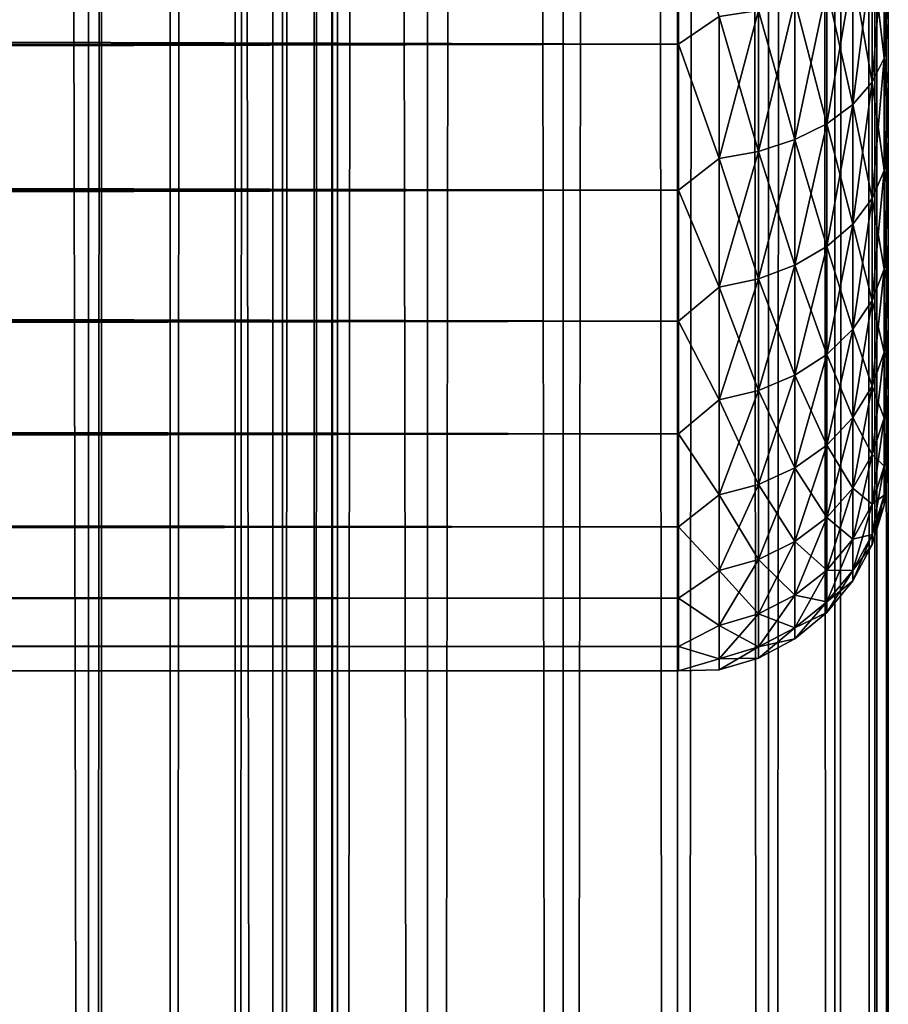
# Model space of a CAD drawing. Extents: x -265 to 265, y 0 to 1027.
# Tile 113 of 256: x 257 to 265, y 144 to 154. Entities that reach past the tile are written whole.
import ezdxf

# ---------------------------------------------------------------- set-up
doc = ezdxf.new("R2010")
doc.units = 0
doc.header["$LTSCALE"] = 41.718519
for name, color, linetype in [('103', 7, 'CONTINUOUS'), ('104', 7, 'CONTINUOUS'), ('49', 7, 'CONTINUOUS'), ('52', 7, 'CONTINUOUS'), ('56', 7, 'CONTINUOUS')]:
    doc.layers.add(name, color=color, linetype=linetype)

msp = doc.modelspace()

# ---------------------------------------------------------------- linework, layer by layer
at = {"layer": '103', "color": 7, "linetype": 'CONTINUOUS'}
for points in [[(255.7403, 1, 13.8582), (257.5, 1, 12.9904), (255.7403, 1019, 13.8582), (255.7403, 1, 13.8582)], [(255.7403, 1019, 13.8582), (257.5, 1, 12.9904), (257.5, 1019, 12.9904), (255.7403, 1019, 13.8582)], [(257.5, 1, 12.9904), (259.1314, 1, 11.9003), (257.5, 1019, 12.9904), (257.5, 1, 12.9904)], [(257.5, 1019, 12.9904), (259.1314, 1, 11.9003), (259.1314, 1019, 11.9003), (257.5, 1019, 12.9904)], [(259.1314, 1, 11.9003), (260.6066, 1, 10.6066), (259.1314, 1019, 11.9003), (259.1314, 1, 11.9003)], [(259.1314, 1019, 11.9003), (260.6066, 1, 10.6066), (260.6066, 1019, 10.6066), (259.1314, 1019, 11.9003)], [(260.6066, 1, 10.6066), (261.9003, 1, 9.1314), (260.6066, 1019, 10.6066), (260.6066, 1, 10.6066)], [(260.6066, 1019, 10.6066), (261.9003, 1, 9.1314), (261.9003, 1019, 9.1314), (260.6066, 1019, 10.6066)], [(261.9003, 1, 9.1314), (262.9904, 1, 7.5), (261.9003, 1019, 9.1314), (261.9003, 1, 9.1314)], [(261.9003, 1019, 9.1314), (262.9904, 1, 7.5), (262.9904, 1019, 7.5), (261.9003, 1019, 9.1314)], [(262.9904, 1, 7.5), (263.8582, 1, 5.7403), (262.9904, 1019, 7.5), (262.9904, 1, 7.5)], [(262.9904, 1019, 7.5), (263.8582, 1, 5.7403), (263.8582, 1019, 5.7403), (262.9904, 1019, 7.5)], [(263.8582, 1, 5.7403), (264.4889, 1, 3.8823), (263.8582, 1019, 5.7403), (263.8582, 1, 5.7403)], [(263.8582, 1019, 5.7403), (264.4889, 1, 3.8823), (264.4889, 1019, 3.8823), (263.8582, 1019, 5.7403)], [(264.4889, 1, 3.8823), (264.8717, 1, 1.9579), (264.4889, 1019, 3.8823), (264.4889, 1, 3.8823)], [(264.4889, 1019, 3.8823), (264.8717, 1, 1.9579), (264.8717, 1019, 1.9579), (264.4889, 1019, 3.8823)], [(264.8717, 1, 1.9579), (265, 1), (264.8717, 1019, 1.9579), (264.8717, 1, 1.9579)], [(264.8717, 1019, 1.9579), (265, 1), (265, 1019), (264.8717, 1019, 1.9579)]]:
    msp.add_3dface(points, dxfattribs=at)
at = {"layer": '104', "color": 7, "linetype": 'CONTINUOUS'}
for points in [[(260.6066, 1019, -10.6066), (260.6066, 1, -10.6066), (259.75, 20, -11.399), (260.6066, 1019, -10.6066)], [(259.75, 1000, -11.399), (260.6066, 1019, -10.6066), (259.75, 20, -11.399), (259.75, 1000, -11.399)], [(261.9003, 1, -9.1314), (260.6066, 1, -10.6066), (261.9003, 1019, -9.1314), (261.9003, 1, -9.1314)], [(261.9003, 1019, -9.1314), (260.6066, 1, -10.6066), (260.6066, 1019, -10.6066), (261.9003, 1019, -9.1314)], [(262.9904, 1, -7.5), (261.9003, 1, -9.1314), (262.9904, 1019, -7.5), (262.9904, 1, -7.5)], [(262.9904, 1019, -7.5), (261.9003, 1, -9.1314), (261.9003, 1019, -9.1314), (262.9904, 1019, -7.5)], [(263.8582, 1, -5.7403), (262.9904, 1, -7.5), (263.8582, 1019, -5.7403), (263.8582, 1, -5.7403)], [(263.8582, 1019, -5.7403), (262.9904, 1, -7.5), (262.9904, 1019, -7.5), (263.8582, 1019, -5.7403)], [(264.4889, 1, -3.8823), (263.8582, 1, -5.7403), (264.4889, 1019, -3.8823), (264.4889, 1, -3.8823)], [(264.4889, 1019, -3.8823), (263.8582, 1, -5.7403), (263.8582, 1019, -5.7403), (264.4889, 1019, -3.8823)], [(264.8717, 1, -1.9579), (264.4889, 1, -3.8823), (264.8717, 1019, -1.9579), (264.8717, 1, -1.9579)], [(264.8717, 1019, -1.9579), (264.4889, 1, -3.8823), (264.4889, 1019, -3.8823), (264.8717, 1019, -1.9579)], [(265, 1019), (265, 1), (264.8717, 1, -1.9579), (265, 1019)], [(265, 1019), (264.8717, 1, -1.9579), (264.8717, 1019, -1.9579), (265, 1019)], [(259.6951, 998.9668, -11.4457), (259.75, 1000, -11.399), (259.6951, 21.0333, -11.4457), (259.6951, 998.9668, -11.4457)], [(259.6951, 21.0333, -11.4457), (259.75, 1000, -11.399), (259.75, 20, -11.399), (259.6951, 21.0333, -11.4457)], [(259.525, 997.9175, -11.5877), (259.6951, 998.9668, -11.4457), (259.525, 22.0825, -11.5877), (259.525, 997.9175, -11.5877)], [(259.525, 22.0825, -11.5877), (259.6951, 998.9668, -11.4457), (259.6951, 21.0333, -11.4457), (259.525, 22.0825, -11.5877)], [(259.2244, 996.842, -11.8284), (259.525, 997.9175, -11.5877), (259.2244, 23.1581, -11.8284), (259.2244, 996.842, -11.8284)], [(259.2244, 23.1581, -11.8284), (259.525, 997.9175, -11.5877), (259.525, 22.0825, -11.5877), (259.2244, 23.1581, -11.8284)], [(258.7723, 995.7446, -12.1674), (259.2244, 996.842, -11.8284), (258.7723, 24.2554, -12.1674), (258.7723, 995.7446, -12.1674)], [(258.7723, 24.2554, -12.1674), (259.2244, 996.842, -11.8284), (259.2244, 23.1581, -11.8284), (258.7723, 24.2554, -12.1674)], [(258.1533, 994.6534, -12.5906), (258.7723, 995.7446, -12.1674), (258.1533, 25.3466, -12.5906), (258.1533, 994.6534, -12.5906)], [(258.1533, 25.3466, -12.5906), (258.7723, 995.7446, -12.1674), (258.7723, 24.2554, -12.1674), (258.1533, 25.3466, -12.5906)], [(257.3737, 993.621, -13.0625), (258.1533, 994.6534, -12.5906), (257.3737, 26.379, -13.0625), (257.3737, 993.621, -13.0625)], [(257.3737, 26.379, -13.0625), (258.1533, 994.6534, -12.5906), (258.1533, 25.3466, -12.5906), (257.3737, 26.379, -13.0625)], [(256.4613, 992.6984, -13.537), (257.3737, 993.621, -13.0625), (256.4613, 27.3016, -13.537), (256.4613, 992.6984, -13.537)], [(256.4613, 27.3016, -13.537), (257.3737, 993.621, -13.0625), (257.3737, 26.379, -13.0625), (256.4613, 27.3016, -13.537)]]:
    msp.add_3dface(points, dxfattribs=at)
at = {"layer": '49', "color": 7, "linetype": 'CONTINUOUS'}
for points in [[(265, 153.7076, 19.0943), (265, 154.3233, 18.6668), (265, 153.7076, 35.9057), (265, 153.7076, 19.0943)], [(265, 153.7076, 35.9057), (265, 154.3233, 18.6668), (265, 154.3233, 36.3332), (265, 153.7076, 35.9057)], [(265, 153.124, 19.5646), (265, 153.7076, 19.0943), (265, 153.124, 35.4354), (265, 153.124, 19.5646)], [(265, 153.124, 35.4354), (265, 153.7076, 19.0943), (265, 153.7076, 35.9057), (265, 153.124, 35.4354)], [(265, 152.5754, 20.0754), (265, 153.124, 19.5646), (265, 152.5754, 34.9246), (265, 152.5754, 20.0754)], [(265, 152.5754, 34.9246), (265, 153.124, 19.5646), (265, 153.124, 35.4354), (265, 152.5754, 34.9246)], [(265, 152.0646, 20.6239), (265, 152.5754, 20.0754), (265, 152.0646, 34.3761), (265, 152.0646, 20.6239)], [(265, 152.0646, 34.3761), (265, 152.5754, 20.0754), (265, 152.5754, 34.9246), (265, 152.0646, 34.3761)], [(265, 151.5943, 21.2076), (265, 152.0646, 20.6239), (265, 151.5943, 33.7924), (265, 151.5943, 21.2076)], [(265, 151.5943, 33.7924), (265, 152.0646, 20.6239), (265, 152.0646, 34.3761), (265, 151.5943, 33.7924)], [(265, 151.1669, 21.8232), (265, 151.5943, 21.2076), (265, 151.1669, 33.1768), (265, 151.1669, 21.8232)], [(265, 151.1669, 33.1768), (265, 151.5943, 21.2076), (265, 151.5943, 33.7924), (265, 151.1669, 33.1768)], [(265, 150.7844, 22.4679), (265, 151.1669, 21.8232), (265, 150.7844, 32.5321), (265, 150.7844, 22.4679)], [(265, 150.7844, 32.5321), (265, 151.1669, 21.8232), (265, 151.1669, 33.1768), (265, 150.7844, 32.5321)], [(265, 150.4489, 23.1381), (265, 150.7844, 22.4679), (265, 150.4489, 31.8619), (265, 150.4489, 23.1381)], [(265, 150.4489, 31.8619), (265, 150.7844, 22.4679), (265, 150.7844, 32.5321), (265, 150.4489, 31.8619)], [(265, 150.162, 23.8306), (265, 150.4489, 23.1381), (265, 150.162, 31.1694), (265, 150.162, 23.8306)], [(265, 150.162, 31.1694), (265, 150.4489, 23.1381), (265, 150.4489, 31.8619), (265, 150.162, 31.1694)], [(265, 149.9253, 24.5418), (265, 150.162, 23.8306), (265, 149.9253, 30.4582), (265, 149.9253, 24.5418)], [(265, 149.9253, 30.4582), (265, 150.162, 23.8306), (265, 150.162, 31.1694), (265, 149.9253, 30.4582)], [(265, 149.74, 25.2681), (265, 149.9253, 24.5418), (265, 149.74, 29.7319), (265, 149.74, 25.2681)], [(265, 149.74, 29.7319), (265, 149.9253, 24.5418), (265, 149.9253, 30.4582), (265, 149.74, 29.7319)], [(265, 149.6069, 26.0057), (265, 149.74, 25.2681), (265, 149.6069, 28.9943), (265, 149.6069, 26.0057)], [(265, 149.6069, 28.9943), (265, 149.74, 25.2681), (265, 149.74, 29.7319), (265, 149.6069, 28.9943)], [(265, 149.5268, 26.7509), (265, 149.6069, 26.0057), (265, 149.5268, 28.2491), (265, 149.5268, 26.7509)], [(265, 149.5268, 28.2491), (265, 149.6069, 26.0057), (265, 149.6069, 28.9943), (265, 149.5268, 28.2491)], [(265, 149.5, 27.5), (265, 149.5268, 26.7509), (265, 149.5268, 28.2491), (265, 149.5, 27.5)]]:
    msp.add_3dface(points, dxfattribs=at)
at = {"layer": '52', "color": 7, "linetype": 'CONTINUOUS'}
for points in [[(-263, 153.5052, 16.8198), (-263, 155.02, 16.0349), (263, 153.5052, 16.8198), (-263, 153.5052, 16.8198)], [(263, 153.5052, 16.8198), (-263, 155.02, 16.0349), (263, 155.02, 16.0349), (263, 153.5052, 16.8198)], [(-263, 155.02, 38.9651), (-263, 153.5052, 38.1802), (263, 155.02, 38.9651), (-263, 155.02, 38.9651)], [(263, 155.02, 38.9651), (-263, 153.5052, 38.1802), (263, 153.5052, 38.1802), (263, 155.02, 38.9651)], [(-263, 152.1114, 17.8036), (-263, 153.5052, 16.8198), (263, 152.1114, 17.8036), (-263, 152.1114, 17.8036)], [(263, 152.1114, 17.8036), (-263, 153.5052, 16.8198), (263, 153.5052, 16.8198), (263, 152.1114, 17.8036)], [(-263, 153.5052, 38.1802), (-263, 152.1114, 37.1964), (263, 153.5052, 38.1802), (-263, 153.5052, 38.1802)], [(263, 153.5052, 38.1802), (-263, 152.1114, 37.1964), (263, 152.1114, 37.1964), (263, 153.5052, 38.1802)], [(-263, 150.8646, 18.9681), (-263, 152.1114, 17.8036), (263, 150.8646, 18.9681), (-263, 150.8646, 18.9681)], [(263, 150.8646, 18.9681), (-263, 152.1114, 17.8036), (263, 152.1114, 17.8036), (263, 150.8646, 18.9681)], [(-263, 152.1114, 37.1964), (-263, 150.8646, 36.0319), (263, 152.1114, 37.1964), (-263, 152.1114, 37.1964)], [(263, 152.1114, 37.1964), (-263, 150.8646, 36.0319), (263, 150.8646, 36.0319), (263, 152.1114, 37.1964)], [(-263, 149.7879, 20.2915), (-263, 150.8646, 18.9681), (263, 149.7879, 20.2915), (-263, 149.7879, 20.2915)], [(263, 149.7879, 20.2915), (-263, 150.8646, 18.9681), (263, 150.8646, 18.9681), (263, 149.7879, 20.2915)], [(-263, 150.8646, 36.0319), (-263, 149.7879, 34.7085), (263, 150.8646, 36.0319), (-263, 150.8646, 36.0319)], [(263, 150.8646, 36.0319), (-263, 149.7879, 34.7085), (263, 149.7879, 34.7085), (263, 150.8646, 36.0319)], [(-263, 148.9014, 21.7492), (-263, 149.7879, 20.2915), (263, 148.9014, 21.7492), (-263, 148.9014, 21.7492)], [(263, 148.9014, 21.7492), (-263, 149.7879, 20.2915), (263, 149.7879, 20.2915), (263, 148.9014, 21.7492)], [(-263, 149.7879, 34.7085), (-263, 148.9014, 33.2508), (263, 149.7879, 34.7085), (-263, 149.7879, 34.7085)], [(263, 149.7879, 34.7085), (-263, 148.9014, 33.2508), (263, 148.9014, 33.2508), (263, 149.7879, 34.7085)], [(-263, 148.2217, 23.314), (-263, 148.9014, 21.7492), (263, 148.2217, 23.314), (-263, 148.2217, 23.314)], [(263, 148.2217, 23.314), (-263, 148.9014, 21.7492), (263, 148.9014, 21.7492), (263, 148.2217, 23.314)], [(-263, 148.9014, 33.2508), (-263, 148.2217, 31.686), (263, 148.9014, 33.2508), (-263, 148.9014, 33.2508)], [(263, 148.9014, 33.2508), (-263, 148.2217, 31.686), (263, 148.2217, 31.686), (263, 148.9014, 33.2508)], [(-263, 147.7614, 24.9568), (-263, 148.2217, 23.314), (263, 147.7614, 24.9568), (-263, 147.7614, 24.9568)], [(263, 147.7614, 24.9568), (-263, 148.2217, 23.314), (263, 148.2217, 23.314), (263, 147.7614, 24.9568)], [(-263, 148.2217, 31.686), (-263, 147.7614, 30.0432), (263, 148.2217, 31.686), (-263, 148.2217, 31.686)], [(263, 148.2217, 31.686), (-263, 147.7614, 30.0432), (263, 147.7614, 30.0432), (263, 148.2217, 31.686)], [(-263, 147.5291, 26.647), (-263, 147.7614, 24.9568), (263, 147.5291, 26.647), (-263, 147.5291, 26.647)], [(263, 147.5291, 26.647), (-263, 147.7614, 24.9568), (263, 147.7614, 24.9568), (263, 147.5291, 26.647)], [(-263, 147.7614, 30.0432), (-263, 147.5291, 28.353), (263, 147.7614, 30.0432), (-263, 147.7614, 30.0432)], [(263, 147.7614, 30.0432), (-263, 147.5291, 28.353), (263, 147.5291, 28.353), (263, 147.7614, 30.0432)], [(-263, 147.5291, 28.353), (-263, 147.5291, 26.647), (263, 147.5291, 28.353), (-263, 147.5291, 28.353)], [(263, 147.5291, 28.353), (-263, 147.5291, 26.647), (263, 147.5291, 26.647), (263, 147.5291, 28.353)]]:
    msp.add_3dface(points, dxfattribs=at)
at = {"layer": '56', "color": 7, "linetype": 'CONTINUOUS'}
for points in [[(263, 155.02, 38.9651), (263, 153.5052, 38.1802), (263.3879, 153.769, 38.2924), (263, 155.02, 38.9651)], [(263, 153.5052, 16.8198), (263, 155.02, 16.0349), (263.3879, 153.769, 16.7076), (263, 153.5052, 16.8198)], [(264.9616, 154.5549, 18.0688), (264.9616, 153.3705, 18.8602), (264.8476, 154.3671, 17.7436), (264.9616, 154.5549, 18.0688)], [(264.9616, 153.3705, 36.1398), (264.9616, 154.5549, 36.9312), (264.8476, 153.1419, 36.4377), (264.9616, 153.3705, 36.1398)], [(264.8476, 153.1419, 36.4377), (264.9616, 154.5549, 36.9312), (264.8476, 154.3671, 37.2564), (264.8476, 153.1419, 36.4377)], [(265, 154.3233, 18.6668), (265, 153.7076, 19.0943), (264.9616, 154.5549, 18.0688), (265, 154.3233, 18.6668)], [(264.9616, 154.5549, 18.0688), (265, 153.7076, 19.0943), (264.9616, 153.3705, 18.8602), (264.9616, 154.5549, 18.0688)], [(264.9616, 153.3705, 36.1398), (265, 154.3233, 36.3332), (264.9616, 154.5549, 36.9312), (264.9616, 153.3705, 36.1398)], [(264.8476, 154.3671, 17.7436), (264.8476, 153.1419, 18.5623), (264.6625, 154.1941, 17.4439), (264.8476, 154.3671, 17.7436)], [(264.8476, 153.1419, 36.4377), (264.8476, 154.3671, 37.2564), (264.6625, 152.9312, 36.7123), (264.8476, 153.1419, 36.4377)], [(264.6625, 152.9312, 36.7123), (264.8476, 154.3671, 37.2564), (264.6625, 154.1941, 37.5561), (264.6625, 152.9312, 36.7123)], [(264.8476, 154.3671, 17.7436), (264.9616, 153.3705, 18.8602), (264.8476, 153.1419, 18.5623), (264.8476, 154.3671, 17.7436)], [(265, 153.7076, 35.9057), (265, 154.3233, 36.3332), (264.9616, 153.3705, 36.1398), (265, 153.7076, 35.9057)], [(264.6625, 154.1941, 17.4439), (264.6625, 152.9312, 18.2877), (264.4134, 154.0425, 17.1813), (264.6625, 154.1941, 17.4439)], [(264.6625, 152.9312, 36.7123), (264.6625, 154.1941, 37.5561), (264.4134, 152.7466, 36.9528), (264.6625, 152.9312, 36.7123)], [(264.4134, 152.7466, 36.9528), (264.6625, 154.1941, 37.5561), (264.4134, 154.0425, 37.8187), (264.4134, 152.7466, 36.9528)], [(264.6625, 154.1941, 17.4439), (264.8476, 153.1419, 18.5623), (264.6625, 152.9312, 18.2877), (264.6625, 154.1941, 17.4439)], [(264.4134, 154.0425, 17.1813), (264.4134, 152.7466, 18.0472), (264.1098, 153.9181, 16.9658), (264.4134, 154.0425, 17.1813)], [(264.4134, 152.7466, 36.9528), (264.4134, 154.0425, 37.8187), (264.1098, 152.5951, 37.1502), (264.4134, 152.7466, 36.9528)], [(264.1098, 152.5951, 37.1502), (264.4134, 154.0425, 37.8187), (264.1098, 153.9181, 38.0342), (264.1098, 152.5951, 37.1502)], [(264.4134, 154.0425, 17.1813), (264.6625, 152.9312, 18.2877), (264.4134, 152.7466, 18.0472), (264.4134, 154.0425, 17.1813)], [(264.1098, 153.9181, 16.9658), (264.1098, 152.5951, 17.8498), (263.7636, 153.8257, 16.8059), (264.1098, 153.9181, 16.9658)], [(264.1098, 152.5951, 37.1502), (264.1098, 153.9181, 38.0342), (263.7636, 152.4827, 37.2967), (264.1098, 152.5951, 37.1502)], [(263.7636, 152.4827, 37.2967), (264.1098, 153.9181, 38.0342), (263.7636, 153.8257, 38.1941), (263.7636, 152.4827, 37.2967)], [(264.1098, 153.9181, 16.9658), (264.4134, 152.7466, 18.0472), (264.1098, 152.5951, 17.8498), (264.1098, 153.9181, 16.9658)], [(263.7636, 153.8257, 16.8059), (263.7636, 152.4827, 17.7033), (263.3879, 153.769, 16.7076), (263.7636, 153.8257, 16.8059)], [(263.7636, 152.4827, 37.2967), (263.7636, 153.8257, 38.1941), (263.3879, 152.4136, 37.3868), (263.7636, 152.4827, 37.2967)], [(263.3879, 152.4136, 37.3868), (263.7636, 153.8257, 38.1941), (263.3879, 153.769, 38.2924), (263.3879, 152.4136, 37.3868)], [(263.7636, 153.8257, 16.8059), (264.1098, 152.5951, 17.8498), (263.7636, 152.4827, 17.7033), (263.7636, 153.8257, 16.8059)], [(263, 153.5052, 38.1802), (263.3879, 152.4136, 37.3868), (263.3879, 153.769, 38.2924), (263, 153.5052, 38.1802)], [(263, 153.5052, 16.8198), (263.3879, 153.769, 16.7076), (263.3879, 152.4136, 17.6132), (263, 153.5052, 16.8198)], [(263.3879, 153.769, 16.7076), (263.7636, 152.4827, 17.7033), (263.3879, 152.4136, 17.6132), (263.3879, 153.769, 16.7076)], [(265, 153.7076, 19.0943), (265, 153.124, 19.5646), (264.9616, 153.3705, 18.8602), (265, 153.7076, 19.0943)], [(265, 153.124, 35.4354), (265, 153.7076, 35.9057), (264.9616, 153.3705, 36.1398), (265, 153.124, 35.4354)], [(263, 153.5052, 38.1802), (263, 152.1114, 37.1964), (263.3879, 152.4136, 37.3868), (263, 153.5052, 38.1802)], [(263, 152.1114, 17.8036), (263, 153.5052, 16.8198), (263.3879, 152.4136, 17.6132), (263, 152.1114, 17.8036)], [(264.9616, 153.3705, 18.8602), (264.9616, 152.2995, 19.7995), (264.8476, 153.1419, 18.5623), (264.9616, 153.3705, 18.8602)], [(264.9616, 152.2995, 35.2005), (264.9616, 153.3705, 36.1398), (264.8476, 152.0339, 35.4661), (264.9616, 152.2995, 35.2005)], [(264.8476, 152.0339, 35.4661), (264.9616, 153.3705, 36.1398), (264.8476, 153.1419, 36.4377), (264.8476, 152.0339, 35.4661)], [(265, 153.124, 19.5646), (265, 152.5754, 20.0754), (264.9616, 153.3705, 18.8602), (265, 153.124, 19.5646)], [(264.9616, 153.3705, 18.8602), (265, 152.5754, 20.0754), (264.9616, 152.2995, 19.7995), (264.9616, 153.3705, 18.8602)], [(264.9616, 152.2995, 35.2005), (265, 153.124, 35.4354), (264.9616, 153.3705, 36.1398), (264.9616, 152.2995, 35.2005)], [(264.8476, 153.1419, 18.5623), (264.8476, 152.0339, 19.5339), (264.6625, 152.9312, 18.2877), (264.8476, 153.1419, 18.5623)], [(264.8476, 152.0339, 35.4661), (264.8476, 153.1419, 36.4377), (264.6625, 151.7892, 35.7108), (264.8476, 152.0339, 35.4661)], [(264.6625, 151.7892, 35.7108), (264.8476, 153.1419, 36.4377), (264.6625, 152.9312, 36.7123), (264.6625, 151.7892, 35.7108)], [(264.8476, 153.1419, 18.5623), (264.9616, 152.2995, 19.7995), (264.8476, 152.0339, 19.5339), (264.8476, 153.1419, 18.5623)], [(265, 152.5754, 34.9246), (265, 153.124, 35.4354), (264.9616, 152.2995, 35.2005), (265, 152.5754, 34.9246)], [(264.6625, 152.9312, 18.2877), (264.6625, 151.7892, 19.2892), (264.4134, 152.7466, 18.0472), (264.6625, 152.9312, 18.2877)], [(264.6625, 151.7892, 35.7108), (264.6625, 152.9312, 36.7123), (264.4134, 151.5748, 35.9252), (264.6625, 151.7892, 35.7108)], [(264.4134, 151.5748, 35.9252), (264.6625, 152.9312, 36.7123), (264.4134, 152.7466, 36.9528), (264.4134, 151.5748, 35.9252)], [(264.6625, 152.9312, 18.2877), (264.8476, 152.0339, 19.5339), (264.6625, 151.7892, 19.2892), (264.6625, 152.9312, 18.2877)], [(264.4134, 152.7466, 18.0472), (264.4134, 151.5748, 19.0748), (264.1098, 152.5951, 17.8498), (264.4134, 152.7466, 18.0472)], [(264.4134, 151.5748, 35.9252), (264.4134, 152.7466, 36.9528), (264.1098, 151.3989, 36.1011), (264.4134, 151.5748, 35.9252)], [(264.1098, 151.3989, 36.1011), (264.4134, 152.7466, 36.9528), (264.1098, 152.5951, 37.1502), (264.1098, 151.3989, 36.1011)], [(264.4134, 152.7466, 18.0472), (264.6625, 151.7892, 19.2892), (264.4134, 151.5748, 19.0748), (264.4134, 152.7466, 18.0472)], [(264.1098, 152.5951, 17.8498), (264.1098, 151.3989, 18.8989), (263.7636, 152.4827, 17.7033), (264.1098, 152.5951, 17.8498)], [(264.1098, 151.3989, 36.1011), (264.1098, 152.5951, 37.1502), (263.7636, 151.2683, 36.2317), (264.1098, 151.3989, 36.1011)], [(263.7636, 151.2683, 36.2317), (264.1098, 152.5951, 37.1502), (263.7636, 152.4827, 37.2967), (263.7636, 151.2683, 36.2317)], [(264.1098, 152.5951, 17.8498), (264.4134, 151.5748, 19.0748), (264.1098, 151.3989, 18.8989), (264.1098, 152.5951, 17.8498)], [(265, 152.5754, 20.0754), (265, 152.0646, 20.6239), (264.9616, 152.2995, 19.7995), (265, 152.5754, 20.0754)], [(265, 152.0646, 34.3761), (265, 152.5754, 34.9246), (264.9616, 151.3602, 34.1295), (265, 152.0646, 34.3761)], [(264.9616, 151.3602, 34.1295), (265, 152.5754, 34.9246), (264.9616, 152.2995, 35.2005), (264.9616, 151.3602, 34.1295)], [(263.7636, 152.4827, 17.7033), (263.7636, 151.2683, 18.7683), (263.3879, 152.4136, 17.6132), (263.7636, 152.4827, 17.7033)], [(263.7636, 151.2683, 36.2317), (263.7636, 152.4827, 37.2967), (263.3879, 151.188, 36.312), (263.7636, 151.2683, 36.2317)], [(263.3879, 151.188, 36.312), (263.7636, 152.4827, 37.2967), (263.3879, 152.4136, 37.3868), (263.3879, 151.188, 36.312)], [(263.7636, 152.4827, 17.7033), (264.1098, 151.3989, 18.8989), (263.7636, 151.2683, 18.7683), (263.7636, 152.4827, 17.7033)], [(263, 152.1114, 37.1964), (263.3879, 151.188, 36.312), (263.3879, 152.4136, 37.3868), (263, 152.1114, 37.1964)], [(263, 152.1114, 17.8036), (263.3879, 152.4136, 17.6132), (263.3879, 151.188, 18.688), (263, 152.1114, 17.8036)], [(263.3879, 152.4136, 17.6132), (263.7636, 151.2683, 18.7683), (263.3879, 151.188, 18.688), (263.3879, 152.4136, 17.6132)], [(264.9616, 152.2995, 19.7995), (264.9616, 151.3602, 20.8705), (264.8476, 152.0339, 19.5339), (264.9616, 152.2995, 19.7995)], [(264.9616, 151.3602, 34.1295), (264.9616, 152.2995, 35.2005), (264.8476, 151.0623, 34.3581), (264.9616, 151.3602, 34.1295)], [(264.8476, 151.0623, 34.3581), (264.9616, 152.2995, 35.2005), (264.8476, 152.0339, 35.4661), (264.8476, 151.0623, 34.3581)], [(264.9616, 152.2995, 19.7995), (265, 152.0646, 20.6239), (264.9616, 151.3602, 20.8705), (264.9616, 152.2995, 19.7995)], [(263, 152.1114, 37.1964), (263, 150.8646, 36.0319), (263.3879, 151.188, 36.312), (263, 152.1114, 37.1964)], [(263, 150.8646, 18.9681), (263, 152.1114, 17.8036), (263.3879, 151.188, 18.688), (263, 150.8646, 18.9681)], [(264.8476, 152.0339, 19.5339), (264.8476, 151.0623, 20.6419), (264.6625, 151.7892, 19.2892), (264.8476, 152.0339, 19.5339)], [(264.8476, 151.0623, 34.3581), (264.8476, 152.0339, 35.4661), (264.6625, 150.7877, 34.5688), (264.8476, 151.0623, 34.3581)], [(264.6625, 150.7877, 34.5688), (264.8476, 152.0339, 35.4661), (264.6625, 151.7892, 35.7108), (264.6625, 150.7877, 34.5688)], [(264.8476, 152.0339, 19.5339), (264.9616, 151.3602, 20.8705), (264.8476, 151.0623, 20.6419), (264.8476, 152.0339, 19.5339)], [(265, 152.0646, 20.6239), (265, 151.5943, 21.2076), (264.9616, 151.3602, 20.8705), (265, 152.0646, 20.6239)], [(265, 151.5943, 33.7924), (265, 152.0646, 34.3761), (264.9616, 151.3602, 34.1295), (265, 151.5943, 33.7924)], [(264.6625, 151.7892, 19.2892), (264.6625, 150.7877, 20.4312), (264.4134, 151.5748, 19.0748), (264.6625, 151.7892, 19.2892)], [(264.6625, 150.7877, 34.5688), (264.6625, 151.7892, 35.7108), (264.4134, 150.5472, 34.7534), (264.6625, 150.7877, 34.5688)], [(264.4134, 150.5472, 34.7534), (264.6625, 151.7892, 35.7108), (264.4134, 151.5748, 35.9252), (264.4134, 150.5472, 34.7534)], [(264.6625, 151.7892, 19.2892), (264.8476, 151.0623, 20.6419), (264.6625, 150.7877, 20.4312), (264.6625, 151.7892, 19.2892)], [(264.4134, 151.5748, 19.0748), (264.4134, 150.5472, 20.2466), (264.1098, 151.3989, 18.8989), (264.4134, 151.5748, 19.0748)], [(264.4134, 150.5472, 34.7534), (264.4134, 151.5748, 35.9252), (264.1098, 150.3498, 34.9049), (264.4134, 150.5472, 34.7534)], [(264.1098, 150.3498, 34.9049), (264.4134, 151.5748, 35.9252), (264.1098, 151.3989, 36.1011), (264.1098, 150.3498, 34.9049)], [(264.4134, 151.5748, 19.0748), (264.6625, 150.7877, 20.4312), (264.4134, 150.5472, 20.2466), (264.4134, 151.5748, 19.0748)], [(265, 151.5943, 21.2076), (265, 151.1669, 21.8232), (264.9616, 151.3602, 20.8705), (265, 151.5943, 21.2076)], [(265, 151.1669, 33.1768), (265, 151.5943, 33.7924), (264.9616, 150.5688, 32.9451), (265, 151.1669, 33.1768)], [(264.9616, 150.5688, 32.9451), (265, 151.5943, 33.7924), (264.9616, 151.3602, 34.1295), (264.9616, 150.5688, 32.9451)], [(264.1098, 151.3989, 18.8989), (264.1098, 150.3498, 20.0951), (263.7636, 151.2683, 18.7683), (264.1098, 151.3989, 18.8989)], [(264.1098, 150.3498, 34.9049), (264.1098, 151.3989, 36.1011), (263.7636, 150.2033, 35.0173), (264.1098, 150.3498, 34.9049)], [(263.7636, 150.2033, 35.0173), (264.1098, 151.3989, 36.1011), (263.7636, 151.2683, 36.2317), (263.7636, 150.2033, 35.0173)], [(264.1098, 151.3989, 18.8989), (264.4134, 150.5472, 20.2466), (264.1098, 150.3498, 20.0951), (264.1098, 151.3989, 18.8989)], [(264.9616, 151.3602, 20.8705), (264.9616, 150.5688, 22.0549), (264.8476, 151.0623, 20.6419), (264.9616, 151.3602, 20.8705)], [(264.9616, 150.5688, 32.9451), (264.9616, 151.3602, 34.1295), (264.8476, 150.2436, 33.1329), (264.9616, 150.5688, 32.9451)], [(264.8476, 150.2436, 33.1329), (264.9616, 151.3602, 34.1295), (264.8476, 151.0623, 34.3581), (264.8476, 150.2436, 33.1329)], [(264.9616, 151.3602, 20.8705), (265, 151.1669, 21.8232), (264.9616, 150.5688, 22.0549), (264.9616, 151.3602, 20.8705)], [(263.7636, 151.2683, 18.7683), (263.7636, 150.2033, 19.9827), (263.3879, 151.188, 18.688), (263.7636, 151.2683, 18.7683)], [(263.7636, 150.2033, 35.0173), (263.7636, 151.2683, 36.2317), (263.3879, 150.1132, 35.0864), (263.7636, 150.2033, 35.0173)], [(263.3879, 150.1132, 35.0864), (263.7636, 151.2683, 36.2317), (263.3879, 151.188, 36.312), (263.3879, 150.1132, 35.0864)], [(263.7636, 151.2683, 18.7683), (264.1098, 150.3498, 20.0951), (263.7636, 150.2033, 19.9827), (263.7636, 151.2683, 18.7683)], [(263, 150.8646, 36.0319), (263.3879, 150.1132, 35.0864), (263.3879, 151.188, 36.312), (263, 150.8646, 36.0319)], [(263, 150.8646, 18.9681), (263.3879, 151.188, 18.688), (263.3879, 150.1132, 19.9136), (263, 150.8646, 18.9681)], [(263.3879, 151.188, 18.688), (263.7636, 150.2033, 19.9827), (263.3879, 150.1132, 19.9136), (263.3879, 151.188, 18.688)], [(265, 151.1669, 21.8232), (265, 150.7844, 22.4679), (264.9616, 150.5688, 22.0549), (265, 151.1669, 21.8232)], [(265, 150.7844, 32.5321), (265, 151.1669, 33.1768), (264.9616, 150.5688, 32.9451), (265, 150.7844, 32.5321)], [(264.8476, 151.0623, 20.6419), (264.8476, 150.2436, 21.8671), (264.6625, 150.7877, 20.4312), (264.8476, 151.0623, 20.6419)], [(264.8476, 150.2436, 33.1329), (264.8476, 151.0623, 34.3581), (264.6625, 149.9439, 33.3059), (264.8476, 150.2436, 33.1329)], [(264.6625, 149.9439, 33.3059), (264.8476, 151.0623, 34.3581), (264.6625, 150.7877, 34.5688), (264.6625, 149.9439, 33.3059)], [(264.8476, 151.0623, 20.6419), (264.9616, 150.5688, 22.0549), (264.8476, 150.2436, 21.8671), (264.8476, 151.0623, 20.6419)], [(263, 150.8646, 36.0319), (263, 149.7879, 34.7085), (263.3879, 150.1132, 35.0864), (263, 150.8646, 36.0319)], [(263, 149.7879, 20.2915), (263, 150.8646, 18.9681), (263.3879, 150.1132, 19.9136), (263, 149.7879, 20.2915)], [(264.6625, 150.7877, 20.4312), (264.6625, 149.9439, 21.6941), (264.4134, 150.5472, 20.2466), (264.6625, 150.7877, 20.4312)], [(264.6625, 149.9439, 33.3059), (264.6625, 150.7877, 34.5688), (264.4134, 149.6813, 33.4575), (264.6625, 149.9439, 33.3059)], [(264.4134, 149.6813, 33.4575), (264.6625, 150.7877, 34.5688), (264.4134, 150.5472, 34.7534), (264.4134, 149.6813, 33.4575)], [(264.6625, 150.7877, 20.4312), (264.8476, 150.2436, 21.8671), (264.6625, 149.9439, 21.6941), (264.6625, 150.7877, 20.4312)], [(265, 150.7844, 22.4679), (265, 150.4489, 23.1381), (264.9616, 150.5688, 22.0549), (265, 150.7844, 22.4679)], [(265, 150.4489, 31.8619), (265, 150.7844, 32.5321), (264.9616, 149.9388, 31.6675), (265, 150.4489, 31.8619)], [(264.9616, 149.9388, 31.6675), (265, 150.7844, 32.5321), (264.9616, 150.5688, 32.9451), (264.9616, 149.9388, 31.6675)], [(264.4134, 150.5472, 20.2466), (264.4134, 149.6813, 21.5425), (264.1098, 150.3498, 20.0951), (264.4134, 150.5472, 20.2466)], [(264.4134, 149.6813, 33.4575), (264.4134, 150.5472, 34.7534), (264.1098, 149.4658, 33.5819), (264.4134, 149.6813, 33.4575)], [(264.1098, 149.4658, 33.5819), (264.4134, 150.5472, 34.7534), (264.1098, 150.3498, 34.9049), (264.1098, 149.4658, 33.5819)], [(264.4134, 150.5472, 20.2466), (264.6625, 149.9439, 21.6941), (264.4134, 149.6813, 21.5425), (264.4134, 150.5472, 20.2466)], [(264.9616, 150.5688, 22.0549), (264.9616, 149.9388, 23.3325), (264.8476, 150.2436, 21.8671), (264.9616, 150.5688, 22.0549)], [(264.9616, 149.9388, 31.6675), (264.9616, 150.5688, 32.9451), (264.8476, 149.5918, 31.8112), (264.9616, 149.9388, 31.6675)], [(264.8476, 149.5918, 31.8112), (264.9616, 150.5688, 32.9451), (264.8476, 150.2436, 33.1329), (264.8476, 149.5918, 31.8112)], [(264.9616, 150.5688, 22.0549), (265, 150.4489, 23.1381), (264.9616, 149.9388, 23.3325), (264.9616, 150.5688, 22.0549)], [(265, 150.4489, 23.1381), (265, 150.162, 23.8306), (264.9616, 149.9388, 23.3325), (265, 150.4489, 23.1381)], [(265, 150.162, 31.1694), (265, 150.4489, 31.8619), (264.9616, 149.9388, 31.6675), (265, 150.162, 31.1694)], [(264.1098, 150.3498, 20.0951), (264.1098, 149.4658, 21.4181), (263.7636, 150.2033, 19.9827), (264.1098, 150.3498, 20.0951)], [(264.1098, 149.4658, 33.5819), (264.1098, 150.3498, 34.9049), (263.7636, 149.3059, 33.6743), (264.1098, 149.4658, 33.5819)], [(263.7636, 149.3059, 33.6743), (264.1098, 150.3498, 34.9049), (263.7636, 150.2033, 35.0173), (263.7636, 149.3059, 33.6743)], [(264.1098, 150.3498, 20.0951), (264.4134, 149.6813, 21.5425), (264.1098, 149.4658, 21.4181), (264.1098, 150.3498, 20.0951)], [(264.8476, 150.2436, 21.8671), (264.8476, 149.5918, 23.1888), (264.6625, 149.9439, 21.6941), (264.8476, 150.2436, 21.8671)], [(264.8476, 149.5918, 31.8112), (264.8476, 150.2436, 33.1329), (264.6625, 149.2721, 31.9436), (264.8476, 149.5918, 31.8112)], [(264.6625, 149.2721, 31.9436), (264.8476, 150.2436, 33.1329), (264.6625, 149.9439, 33.3059), (264.6625, 149.2721, 31.9436)], [(264.8476, 150.2436, 21.8671), (264.9616, 149.9388, 23.3325), (264.8476, 149.5918, 23.1888), (264.8476, 150.2436, 21.8671)], [(263.7636, 150.2033, 19.9827), (263.7636, 149.3059, 21.3257), (263.3879, 150.1132, 19.9136), (263.7636, 150.2033, 19.9827)], [(263.7636, 149.3059, 33.6743), (263.7636, 150.2033, 35.0173), (263.3879, 149.2076, 33.731), (263.7636, 149.3059, 33.6743)], [(263.3879, 149.2076, 33.731), (263.7636, 150.2033, 35.0173), (263.3879, 150.1132, 35.0864), (263.3879, 149.2076, 33.731)], [(263.7636, 150.2033, 19.9827), (264.1098, 149.4658, 21.4181), (263.7636, 149.3059, 21.3257), (263.7636, 150.2033, 19.9827)], [(265, 150.162, 23.8306), (265, 149.9253, 24.5418), (264.9616, 149.9388, 23.3325), (265, 150.162, 23.8306)], [(265, 149.9253, 30.4582), (265, 150.162, 31.1694), (264.9616, 149.4809, 30.3186), (265, 149.9253, 30.4582)], [(264.9616, 149.4809, 30.3186), (265, 150.162, 31.1694), (264.9616, 149.9388, 31.6675), (264.9616, 149.4809, 30.3186)], [(263, 149.7879, 34.7085), (263.3879, 149.2076, 33.731), (263.3879, 150.1132, 35.0864), (263, 149.7879, 34.7085)], [(263, 149.7879, 20.2915), (263.3879, 150.1132, 19.9136), (263.3879, 149.2076, 21.269), (263, 149.7879, 20.2915)], [(263.3879, 150.1132, 19.9136), (263.7636, 149.3059, 21.3257), (263.3879, 149.2076, 21.269), (263.3879, 150.1132, 19.9136)], [(264.6625, 149.9439, 21.6941), (264.6625, 149.2721, 23.0564), (264.4134, 149.6813, 21.5425), (264.6625, 149.9439, 21.6941)], [(264.6625, 149.2721, 31.9436), (264.6625, 149.9439, 33.3059), (264.4134, 148.9919, 32.0597), (264.6625, 149.2721, 31.9436)], [(264.4134, 148.9919, 32.0597), (264.6625, 149.9439, 33.3059), (264.4134, 149.6813, 33.4575), (264.4134, 148.9919, 32.0597)], [(264.6625, 149.9439, 21.6941), (264.8476, 149.5918, 23.1888), (264.6625, 149.2721, 23.0564), (264.6625, 149.9439, 21.6941)], [(264.9616, 149.9388, 23.3325), (264.9616, 149.4809, 24.6814), (264.8476, 149.5918, 23.1888), (264.9616, 149.9388, 23.3325)], [(264.9616, 149.4809, 30.3186), (264.9616, 149.9388, 31.6675), (264.8476, 149.1181, 30.4158), (264.9616, 149.4809, 30.3186)], [(264.8476, 149.1181, 30.4158), (264.9616, 149.9388, 31.6675), (264.8476, 149.5918, 31.8112), (264.8476, 149.1181, 30.4158)], [(264.9616, 149.9388, 23.3325), (265, 149.9253, 24.5418), (264.9616, 149.4809, 24.6814), (264.9616, 149.9388, 23.3325)], [(265, 149.9253, 24.5418), (265, 149.74, 25.2681), (264.9616, 149.4809, 24.6814), (265, 149.9253, 24.5418)], [(265, 149.74, 29.7319), (265, 149.9253, 30.4582), (264.9616, 149.4809, 30.3186), (265, 149.74, 29.7319)], [(263, 149.7879, 34.7085), (263, 148.9014, 33.2508), (263.3879, 149.2076, 33.731), (263, 149.7879, 34.7085)], [(263, 148.9014, 21.7492), (263, 149.7879, 20.2915), (263.3879, 149.2076, 21.269), (263, 148.9014, 21.7492)], [(264.4134, 149.6813, 21.5425), (264.4134, 148.9919, 22.9403), (264.1098, 149.4658, 21.4181), (264.4134, 149.6813, 21.5425)], [(264.4134, 148.9919, 32.0597), (264.4134, 149.6813, 33.4575), (264.1098, 148.7621, 32.1549), (264.4134, 148.9919, 32.0597)], [(264.1098, 148.7621, 32.1549), (264.4134, 149.6813, 33.4575), (264.1098, 149.4658, 33.5819), (264.1098, 148.7621, 32.1549)], [(264.4134, 149.6813, 21.5425), (264.6625, 149.2721, 23.0564), (264.4134, 148.9919, 22.9403), (264.4134, 149.6813, 21.5425)], [(265, 149.74, 25.2681), (265, 149.6069, 26.0057), (264.9616, 149.4809, 24.6814), (265, 149.74, 25.2681)], [(265, 149.6069, 28.9943), (265, 149.74, 29.7319), (264.9616, 149.203, 28.9215), (265, 149.6069, 28.9943)], [(264.9616, 149.203, 28.9215), (265, 149.74, 29.7319), (264.9616, 149.4809, 30.3186), (264.9616, 149.203, 28.9215)], [(264.8476, 149.5918, 23.1888), (264.8476, 149.1181, 24.5842), (264.6625, 149.2721, 23.0564), (264.8476, 149.5918, 23.1888)], [(264.8476, 149.1181, 30.4158), (264.8476, 149.5918, 31.8112), (264.6625, 148.7839, 30.5054), (264.8476, 149.1181, 30.4158)], [(264.6625, 148.7839, 30.5054), (264.8476, 149.5918, 31.8112), (264.6625, 149.2721, 31.9436), (264.6625, 148.7839, 30.5054)], [(264.8476, 149.5918, 23.1888), (264.9616, 149.4809, 24.6814), (264.8476, 149.1181, 24.5842), (264.8476, 149.5918, 23.1888)], [(265, 149.6069, 26.0057), (265, 149.5268, 26.7509), (264.9616, 149.203, 26.0785), (265, 149.6069, 26.0057)], [(264.9616, 149.4809, 24.6814), (265, 149.6069, 26.0057), (264.9616, 149.203, 26.0785), (264.9616, 149.4809, 24.6814)], [(265, 149.5268, 28.2491), (265, 149.6069, 28.9943), (264.9616, 149.203, 28.9215), (265, 149.5268, 28.2491)], [(264.1098, 149.4658, 21.4181), (264.1098, 148.7621, 22.8451), (263.7636, 149.3059, 21.3257), (264.1098, 149.4658, 21.4181)], [(264.1098, 148.7621, 32.1549), (264.1098, 149.4658, 33.5819), (263.7636, 148.5915, 32.2256), (264.1098, 148.7621, 32.1549)], [(263.7636, 148.5915, 32.2256), (264.1098, 149.4658, 33.5819), (263.7636, 149.3059, 33.6743), (263.7636, 148.5915, 32.2256)], [(264.1098, 149.4658, 21.4181), (264.4134, 148.9919, 22.9403), (264.1098, 148.7621, 22.8451), (264.1098, 149.4658, 21.4181)], [(264.9616, 149.4809, 24.6814), (264.9616, 149.203, 26.0785), (264.8476, 149.1181, 24.5842), (264.9616, 149.4809, 24.6814)], [(264.9616, 149.203, 28.9215), (264.9616, 149.4809, 30.3186), (264.8476, 148.8307, 28.9705), (264.9616, 149.203, 28.9215)], [(264.8476, 148.8307, 28.9705), (264.9616, 149.4809, 30.3186), (264.8476, 149.1181, 30.4158), (264.8476, 148.8307, 28.9705)], [(265, 149.5268, 26.7509), (265, 149.5, 27.5), (264.9616, 149.203, 26.0785), (265, 149.5268, 26.7509)], [(265, 149.5, 27.5), (265, 149.5268, 28.2491), (264.9616, 149.1098, 27.5), (265, 149.5, 27.5)], [(264.9616, 149.1098, 27.5), (265, 149.5268, 28.2491), (264.9616, 149.203, 28.9215), (264.9616, 149.1098, 27.5)], [(264.9616, 149.203, 26.0785), (265, 149.5, 27.5), (264.9616, 149.1098, 27.5), (264.9616, 149.203, 26.0785)], [(263.7636, 149.3059, 21.3257), (263.7636, 148.5915, 22.7744), (263.3879, 149.2076, 21.269), (263.7636, 149.3059, 21.3257)], [(263.7636, 148.5915, 32.2256), (263.7636, 149.3059, 33.6743), (263.3879, 148.4866, 32.269), (263.7636, 148.5915, 32.2256)], [(263.3879, 148.4866, 32.269), (263.7636, 149.3059, 33.6743), (263.3879, 149.2076, 33.731), (263.3879, 148.4866, 32.269)], [(263.7636, 149.3059, 21.3257), (264.1098, 148.7621, 22.8451), (263.7636, 148.5915, 22.7744), (263.7636, 149.3059, 21.3257)], [(263, 148.9014, 33.2508), (263.3879, 148.4866, 32.269), (263.3879, 149.2076, 33.731), (263, 148.9014, 33.2508)], [(263, 148.9014, 21.7492), (263.3879, 149.2076, 21.269), (263.3879, 148.4866, 22.731), (263, 148.9014, 21.7492)], [(263.3879, 149.2076, 21.269), (263.7636, 148.5915, 22.7744), (263.3879, 148.4866, 22.731), (263.3879, 149.2076, 21.269)], [(264.6625, 149.2721, 23.0564), (264.6625, 148.7839, 24.4946), (264.4134, 148.9919, 22.9403), (264.6625, 149.2721, 23.0564)], [(264.6625, 148.7839, 30.5054), (264.6625, 149.2721, 31.9436), (264.4134, 148.4909, 30.5838), (264.6625, 148.7839, 30.5054)], [(264.4134, 148.4909, 30.5838), (264.6625, 149.2721, 31.9436), (264.4134, 148.9919, 32.0597), (264.4134, 148.4909, 30.5838)], [(264.6625, 149.2721, 23.0564), (264.8476, 149.1181, 24.5842), (264.6625, 148.7839, 24.4946), (264.6625, 149.2721, 23.0564)], [(264.9616, 149.203, 26.0785), (264.9616, 149.1098, 27.5), (264.8476, 148.8307, 26.0295), (264.9616, 149.203, 26.0785)], [(264.8476, 149.1181, 24.5842), (264.9616, 149.203, 26.0785), (264.8476, 148.8307, 26.0295), (264.8476, 149.1181, 24.5842)], [(264.9616, 149.1098, 27.5), (264.9616, 149.203, 28.9215), (264.8476, 148.7343, 27.5), (264.9616, 149.1098, 27.5)], [(264.8476, 148.7343, 27.5), (264.9616, 149.203, 28.9215), (264.8476, 148.8307, 28.9705), (264.8476, 148.7343, 27.5)], [(264.8476, 149.1181, 24.5842), (264.8476, 148.8307, 26.0295), (264.6625, 148.7839, 24.4946), (264.8476, 149.1181, 24.5842)], [(264.8476, 148.8307, 28.9705), (264.8476, 149.1181, 30.4158), (264.6625, 148.4875, 29.0156), (264.8476, 148.8307, 28.9705)], [(264.6625, 148.4875, 29.0156), (264.8476, 149.1181, 30.4158), (264.6625, 148.7839, 30.5054), (264.6625, 148.4875, 29.0156)], [(264.8476, 148.8307, 26.0295), (264.9616, 149.1098, 27.5), (264.8476, 148.7343, 27.5), (264.8476, 148.8307, 26.0295)], [(264.4134, 148.9919, 22.9403), (264.4134, 148.4909, 24.4162), (264.1098, 148.7621, 22.8451), (264.4134, 148.9919, 22.9403)], [(264.4134, 148.4909, 30.5838), (264.4134, 148.9919, 32.0597), (264.1098, 148.2507, 30.6482), (264.4134, 148.4909, 30.5838)], [(264.1098, 148.2507, 30.6482), (264.4134, 148.9919, 32.0597), (264.1098, 148.7621, 32.1549), (264.1098, 148.2507, 30.6482)], [(264.4134, 148.9919, 22.9403), (264.6625, 148.7839, 24.4946), (264.4134, 148.4909, 24.4162), (264.4134, 148.9919, 22.9403)], [(263, 148.9014, 33.2508), (263, 148.2217, 31.686), (263.3879, 148.4866, 32.269), (263, 148.9014, 33.2508)], [(263, 148.2217, 23.314), (263, 148.9014, 21.7492), (263.3879, 148.4866, 22.731), (263, 148.2217, 23.314)], [(264.8476, 148.8307, 26.0295), (264.8476, 148.7343, 27.5), (264.6625, 148.4875, 25.9844), (264.8476, 148.8307, 26.0295)], [(264.6625, 148.7839, 24.4946), (264.8476, 148.8307, 26.0295), (264.6625, 148.4875, 25.9844), (264.6625, 148.7839, 24.4946)], [(264.8476, 148.7343, 27.5), (264.8476, 148.8307, 28.9705), (264.6625, 148.3882, 27.5), (264.8476, 148.7343, 27.5)], [(264.6625, 148.3882, 27.5), (264.8476, 148.8307, 28.9705), (264.6625, 148.4875, 29.0156), (264.6625, 148.3882, 27.5)], [(264.1098, 148.7621, 22.8451), (264.1098, 148.2507, 24.3518), (263.7636, 148.5915, 22.7744), (264.1098, 148.7621, 22.8451)], [(264.1098, 148.2507, 30.6482), (264.1098, 148.7621, 32.1549), (263.7636, 148.0723, 30.696), (264.1098, 148.2507, 30.6482)], [(263.7636, 148.0723, 30.696), (264.1098, 148.7621, 32.1549), (263.7636, 148.5915, 32.2256), (263.7636, 148.0723, 30.696)], [(264.1098, 148.7621, 22.8451), (264.4134, 148.4909, 24.4162), (264.1098, 148.2507, 24.3518), (264.1098, 148.7621, 22.8451)], [(264.6625, 148.7839, 24.4946), (264.6625, 148.4875, 25.9844), (264.4134, 148.4909, 24.4162), (264.6625, 148.7839, 24.4946)], [(264.6625, 148.4875, 29.0156), (264.6625, 148.7839, 30.5054), (264.4134, 148.1869, 29.0552), (264.6625, 148.4875, 29.0156)], [(264.4134, 148.1869, 29.0552), (264.6625, 148.7839, 30.5054), (264.4134, 148.4909, 30.5838), (264.4134, 148.1869, 29.0552)], [(264.6625, 148.4875, 25.9844), (264.8476, 148.7343, 27.5), (264.6625, 148.3882, 27.5), (264.6625, 148.4875, 25.9844)], [(263.7636, 148.5915, 22.7744), (263.7636, 148.0723, 24.304), (263.3879, 148.4866, 22.731), (263.7636, 148.5915, 22.7744)], [(263.7636, 148.0723, 30.696), (263.7636, 148.5915, 32.2256), (263.3879, 147.9626, 30.7254), (263.7636, 148.0723, 30.696)], [(263.3879, 147.9626, 30.7254), (263.7636, 148.5915, 32.2256), (263.3879, 148.4866, 32.269), (263.3879, 147.9626, 30.7254)], [(263.7636, 148.5915, 22.7744), (264.1098, 148.2507, 24.3518), (263.7636, 148.0723, 24.304), (263.7636, 148.5915, 22.7744)], [(263, 148.2217, 31.686), (263.3879, 147.9626, 30.7254), (263.3879, 148.4866, 32.269), (263, 148.2217, 31.686)], [(263, 148.2217, 23.314), (263.3879, 148.4866, 22.731), (263.3879, 147.9626, 24.2746), (263, 148.2217, 23.314)], [(263.3879, 148.4866, 22.731), (263.7636, 148.0723, 24.304), (263.3879, 147.9626, 24.2746), (263.3879, 148.4866, 22.731)], [(264.4134, 148.4909, 24.4162), (264.4134, 148.1869, 25.9448), (264.1098, 148.2507, 24.3518), (264.4134, 148.4909, 24.4162)], [(264.4134, 148.1869, 29.0552), (264.4134, 148.4909, 30.5838), (264.1098, 147.9403, 29.0877), (264.4134, 148.1869, 29.0552)], [(264.1098, 147.9403, 29.0877), (264.4134, 148.4909, 30.5838), (264.1098, 148.2507, 30.6482), (264.1098, 147.9403, 29.0877)], [(264.4134, 148.4909, 24.4162), (264.6625, 148.4875, 25.9844), (264.4134, 148.1869, 25.9448), (264.4134, 148.4909, 24.4162)], [(264.6625, 148.4875, 25.9844), (264.6625, 148.3882, 27.5), (264.4134, 148.1869, 25.9448), (264.6625, 148.4875, 25.9844)], [(264.6625, 148.3882, 27.5), (264.6625, 148.4875, 29.0156), (264.4134, 148.085, 27.5), (264.6625, 148.3882, 27.5)], [(264.4134, 148.085, 27.5), (264.6625, 148.4875, 29.0156), (264.4134, 148.1869, 29.0552), (264.4134, 148.085, 27.5)], [(264.4134, 148.1869, 25.9448), (264.6625, 148.3882, 27.5), (264.4134, 148.085, 27.5), (264.4134, 148.1869, 25.9448)], [(264.1098, 148.2507, 24.3518), (264.1098, 147.9403, 25.9123), (263.7636, 148.0723, 24.304), (264.1098, 148.2507, 24.3518)], [(264.1098, 147.9403, 29.0877), (264.1098, 148.2507, 30.6482), (263.7636, 147.7571, 29.1118), (264.1098, 147.9403, 29.0877)], [(263.7636, 147.7571, 29.1118), (264.1098, 148.2507, 30.6482), (263.7636, 148.0723, 30.696), (263.7636, 147.7571, 29.1118)], [(264.1098, 148.2507, 24.3518), (264.4134, 148.1869, 25.9448), (264.1098, 147.9403, 25.9123), (264.1098, 148.2507, 24.3518)], [(263, 148.2217, 31.686), (263, 147.7614, 30.0432), (263.3879, 147.9626, 30.7254), (263, 148.2217, 31.686)], [(263, 147.7614, 24.9568), (263, 148.2217, 23.314), (263.3879, 147.9626, 24.2746), (263, 147.7614, 24.9568)], [(264.4134, 148.1869, 25.9448), (264.4134, 148.085, 27.5), (264.1098, 147.9403, 25.9123), (264.4134, 148.1869, 25.9448)], [(264.4134, 148.085, 27.5), (264.4134, 148.1869, 29.0552), (264.1098, 147.8362, 27.5), (264.4134, 148.085, 27.5)], [(264.1098, 147.8362, 27.5), (264.4134, 148.1869, 29.0552), (264.1098, 147.9403, 29.0877), (264.1098, 147.8362, 27.5)], [(263.7636, 148.0723, 24.304), (263.7636, 147.7571, 25.8882), (263.3879, 147.9626, 24.2746), (263.7636, 148.0723, 24.304)], [(263.7636, 147.7571, 29.1118), (263.7636, 148.0723, 30.696), (263.3879, 147.6446, 29.1266), (263.7636, 147.7571, 29.1118)], [(263.3879, 147.6446, 29.1266), (263.7636, 148.0723, 30.696), (263.3879, 147.9626, 30.7254), (263.3879, 147.6446, 29.1266)], [(263.7636, 148.0723, 24.304), (264.1098, 147.9403, 25.9123), (263.7636, 147.7571, 25.8882), (263.7636, 148.0723, 24.304)], [(264.1098, 147.9403, 25.9123), (264.4134, 148.085, 27.5), (264.1098, 147.8362, 27.5), (264.1098, 147.9403, 25.9123)], [(263, 147.7614, 30.0432), (263.3879, 147.6446, 29.1266), (263.3879, 147.9626, 30.7254), (263, 147.7614, 30.0432)], [(263, 147.7614, 24.9568), (263.3879, 147.9626, 24.2746), (263.3879, 147.6446, 25.8734), (263, 147.7614, 24.9568)], [(263.3879, 147.9626, 24.2746), (263.7636, 147.7571, 25.8882), (263.3879, 147.6446, 25.8734), (263.3879, 147.9626, 24.2746)], [(264.1098, 147.9403, 25.9123), (264.1098, 147.8362, 27.5), (263.7636, 147.7571, 25.8882), (264.1098, 147.9403, 25.9123)], [(264.1098, 147.8362, 27.5), (264.1098, 147.9403, 29.0877), (263.7636, 147.6515, 27.5), (264.1098, 147.8362, 27.5)], [(263.7636, 147.6515, 27.5), (264.1098, 147.9403, 29.0877), (263.7636, 147.7571, 29.1118), (263.7636, 147.6515, 27.5)], [(263.7636, 147.7571, 25.8882), (264.1098, 147.8362, 27.5), (263.7636, 147.6515, 27.5), (263.7636, 147.7571, 25.8882)], [(263, 147.7614, 30.0432), (263, 147.5291, 28.353), (263.3879, 147.6446, 29.1266), (263, 147.7614, 30.0432)], [(263, 147.5291, 26.647), (263, 147.7614, 24.9568), (263.3879, 147.6446, 25.8734), (263, 147.5291, 26.647)], [(263.7636, 147.7571, 25.8882), (263.7636, 147.6515, 27.5), (263.3879, 147.6446, 25.8734), (263.7636, 147.7571, 25.8882)], [(263.7636, 147.6515, 27.5), (263.7636, 147.7571, 29.1118), (263.3879, 147.538, 27.5), (263.7636, 147.6515, 27.5)], [(263.3879, 147.538, 27.5), (263.7636, 147.7571, 29.1118), (263.3879, 147.6446, 29.1266), (263.3879, 147.538, 27.5)], [(263, 147.5291, 28.353), (263.3879, 147.538, 27.5), (263.3879, 147.6446, 29.1266), (263, 147.5291, 28.353)], [(263, 147.5291, 26.647), (263.3879, 147.6446, 25.8734), (263.3879, 147.538, 27.5), (263, 147.5291, 26.647)], [(263.3879, 147.6446, 25.8734), (263.7636, 147.6515, 27.5), (263.3879, 147.538, 27.5), (263.3879, 147.6446, 25.8734)], [(263, 147.5291, 28.353), (263, 147.5291, 26.647), (263.3879, 147.538, 27.5), (263, 147.5291, 28.353)]]:
    msp.add_3dface(points, dxfattribs=at)

doc.saveas('drawing.dxf')
